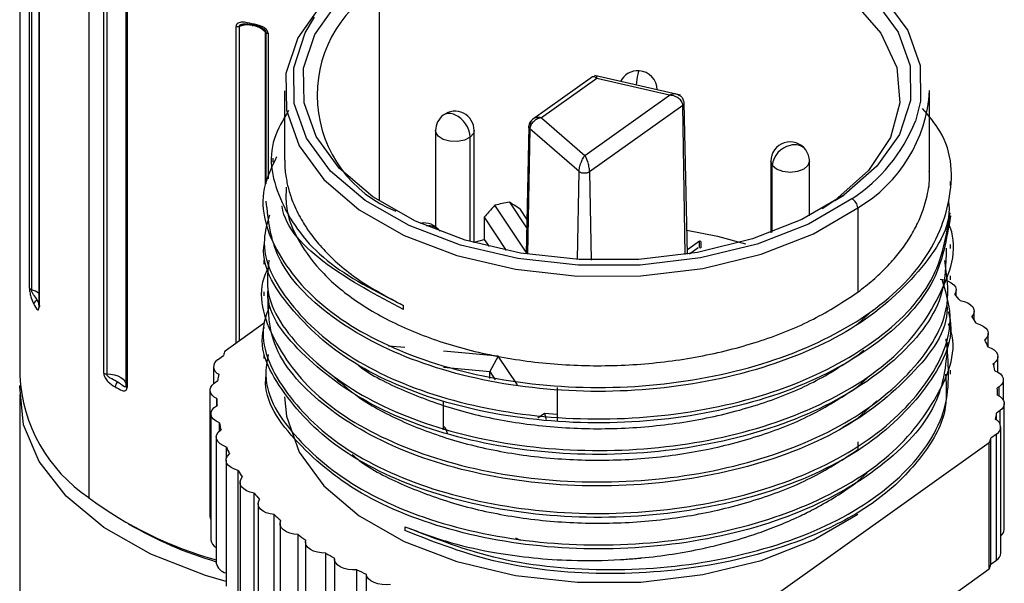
# Paper-space layout '图纸1(2)' of a CAD drawing. Header units: millimetres. Extents: x 7 to 438, y 7 to 308.
# Tile 7 of 25: x 67 to 93, y 236 to 251. Entities that reach past the tile are written whole.
import ezdxf

# ---------------------------------------------------------------- set-up
doc = ezdxf.new("R2010")
doc.units = ezdxf.units.MM
doc.linetypes.add('SLD-实线', pattern=[0])

psp = doc.layouts.new('图纸1(2)')

# ---------------------------------------------------------------- linework, layer by layer
at = {"color": 7, "linetype": 'SLD-实线', "lineweight": 25, "ltscale": 1.5}
for p, q in [((67.105, 254.622), (67.105, 241.47)), ((67.602, 253.716), (67.602, 243.265)), ((67.607, 253.698), (67.607, 243.246)), ((69.285, 241.538), (69.285, 251.99)), ((69.361, 251.97), (69.361, 241.518)), ((69.857, 251.657), (69.857, 241.205)), ((69.876, 241.171), (69.876, 251.623)), ((69.887, 251.616), (69.887, 241.164)), ((81.952, 249.222), (80.396, 248.113)), ((82.062, 249.177), (80.632, 248.158)), ((84.237, 248.741), (82.003, 249.253)), ((83.949, 248.745), (82.062, 249.177)), ((73.973, 248.859), (73.973, 247.06)), ((90.693, 246.671), (90.693, 248.859)), ((81.757, 247.182), (83.949, 248.745)), ((84.294, 248.475), (81.878, 246.752)), ((84.416, 244.624), (84.332, 248.543)), ((80.632, 248.158), (81.757, 247.182)), ((80.301, 247.927), (80.23, 244.627)), ((81.606, 246.76), (80.329, 247.867)), ((77.886, 247.826), (77.886, 245.333)), ((78.886, 244.919), (78.886, 247.826)), ((73.663, 247.11), (73.663, 247.008)), ((86.576, 247.031), (86.576, 245.176)), ((87.576, 245.611), (87.576, 247.031)), ((91.23, 246.404), (91.23, 246.506)), ((88.239, 246.016), (88.472, 246.152)), ((80.231, 244.677), (79.424, 245.891)), ((79.798, 245.973), (80.244, 245.301)), ((88.239, 246.016), (87.91, 245.798)), ((88.83, 245.822), (88.83, 243.636)), ((79.149, 245.576), (79.149, 245.004)), ((79.149, 245.576), (79.719, 244.719)), ((80.249, 245.532), (80.083, 245.783)), ((78.007, 245.207), (77.995, 245.223)), ((78.886, 244.931), (79.149, 245.004)), ((79.149, 245.004), (79.273, 244.818)), ((84.731, 244.962), (84.413, 244.735)), ((84.472, 244.633), (84.693, 244.79)), ((84.758, 244.949), (84.731, 244.962)), ((84.731, 244.798), (84.731, 244.962)), ((84.731, 244.798), (84.758, 244.786)), ((84.758, 244.949), (84.758, 244.786)), ((91.231, 244.772), (91.231, 244.874)), ((73.434, 244.467), (73.434, 244.365)), ((91.231, 243.956), (91.231, 244.058)), ((73.434, 243.646), (73.434, 243.544)), ((91.382, 243.539), (91.382, 243.689)), ((77.052, 243.189), (77.052, 243.291)), ((88.83, 242.819), (89.219, 243.172)), ((91.85, 242.91), (91.85, 243.139)), ((72.427, 242.117), (73.45, 242.846)), ((92.212, 242.219), (92.212, 242.563)), ((77.09, 242.2), (76.669, 242.239)), ((72.234, 241.885), (72.386, 241.997)), ((73.434, 242.022), (73.434, 241.92)), ((79.508, 241.979), (78.09, 242.108)), ((79.508, 241.979), (79.29, 241.578)), ((80.005, 241.231), (79.508, 241.979)), ((88.83, 242.004), (88.984, 242.13)), ((92.464, 241.561), (92.464, 241.968)), ((72.128, 241.707), (72.128, 241.262)), ((78.09, 241.688), (79.29, 241.578)), ((79.29, 241.578), (79.43, 241.367)), ((79.29, 241.401), (79.29, 241.578)), ((88.83, 241.187), (89.166, 241.491)), ((91.231, 241.509), (91.231, 241.611)), ((72.144, 241.274), (72.24, 241.345)), ((92.604, 240.838), (92.604, 241.361)), ((67.105, 240.98), (67.105, 234.04)), ((72.038, 241.097), (72.038, 237.831)), ((81.038, 241.162), (81.038, 240.289)), ((92.494, 241.181), (92.446, 241.145)), ((72.213, 240.691), (72.213, 240.877)), ((78.09, 240.066), (78.09, 240.817)), ((88.83, 240.37), (89.328, 240.821)), ((92.628, 237.482), (92.628, 240.749)), ((72.062, 240.484), (72.062, 237.218)), ((80.708, 240.495), (80.538, 240.374)), ((81.038, 240.465), (80.708, 240.495)), ((80.708, 240.495), (80.753, 240.337)), ((92.52, 240.569), (92.427, 240.5)), ((92.427, 240.32), (92.427, 240.5)), ((72.281, 240.033), (72.281, 240.246)), ((88.441, 240.134), (88.83, 240.37)), ((92.43, 239.959), (92.28, 239.848)), ((92.43, 236.692), (92.43, 239.959)), ((92.538, 236.872), (92.538, 240.138)), ((72.202, 239.877), (72.202, 236.611)), ((92.239, 239.729), (86.414, 235.577)), ((88.83, 239.76), (88.83, 239.554)), ((92.239, 236.463), (92.239, 239.729)), ((92.28, 236.582), (92.28, 239.848)), ((72.467, 239.347), (72.467, 239.622)), ((72.454, 239.282), (72.454, 236.016)), ((72.768, 235.748), (72.768, 239.014)), ((88.83, 238.733), (89.074, 238.955)), ((72.816, 238.706), (72.816, 235.44)), ((73.182, 235.162), (73.182, 238.428)), ((73.284, 238.157), (73.284, 234.89)), ((73.703, 234.606), (73.703, 237.872)), ((73.853, 237.639), (73.853, 234.373)), ((77.092, 237.557), (77.092, 237.455)), ((74.325, 234.085), (74.325, 237.351)), ((74.514, 237.16), (74.514, 233.894)), ((79.957, 237.265), (80.08, 237.208)), ((75.041, 233.606), (75.041, 236.872)), ((75.262, 236.726), (75.262, 233.459)), ((92.28, 236.582), (92.43, 236.692)), ((75.842, 233.174), (75.842, 236.441)), ((86.414, 232.311), (92.239, 236.463)), ((76.087, 236.326), (76.087, 233.06))]:
    psp.add_line(p, q, dxfattribs=at)
at = {"color": 8, "linetype": 'SLD-实线', "lineweight": 25, "ltscale": 1.5}
for p, q in [((67.36, 243.736), (67.36, 254.098)), ((67.412, 254.083), (67.412, 243.698)), ((68.893, 253.041), (68.893, 238.315)), ((76.427, 251.539), (76.427, 246.016)), ((72.713, 242.321), (72.713, 250.525)), ((72.797, 250.526), (72.797, 242.381)), ((73.481, 246.416), (73.481, 250.379)), ((73.492, 246.446), (73.492, 250.367)), ((73.542, 250.346), (73.542, 246.574)), ((84.358, 244.615), (84.294, 248.475)), ((80.329, 247.867), (80.271, 244.62)), ((78.783, 244.949), (78.783, 247.651)), ((86.614, 245.19), (86.614, 246.92)), ((81.565, 244.484), (81.606, 246.76)), ((81.878, 246.752), (81.915, 244.469)), ((92.353, 241.787), (92.353, 241.743)), ((92.494, 240.938), (92.494, 241.181)), ((92.52, 240.192), (92.52, 240.569))]:
    psp.add_line(p, q, dxfattribs=at)
at = {"color": 7, "linetype": 'SLD-实线', "lineweight": 25, "ltscale": 1.5, "flags": 128}
for points in [[(75.992, 251.988), (77.116, 252.645), (78.44, 253.163), (79.914, 253.522), (81.481, 253.708), (83.08, 253.714), (84.651, 253.539), (86.133, 253.192), (87.469, 252.683), (88.607, 252.035), (89.504, 251.27), (90.126, 250.419), (90.448, 249.515), (90.459, 248.591), (90.324, 248.068)], [(76.194, 251.893), (77.282, 252.529), (78.564, 253.031), (79.991, 253.378), (81.508, 253.558), (83.056, 253.564), (84.577, 253.395), (86.012, 253.059), (87.305, 252.567), (88.407, 251.939), (89.276, 251.199), (89.878, 250.375), (90.19, 249.499), (90.2, 248.605), (89.908, 247.727), (89.324, 246.899), (88.472, 246.152)], [(76.427, 251.539), (77.551, 252.188), (78.883, 252.687), (80.367, 253.016), (81.936, 253.159), (83.522, 253.111), (85.057, 252.874), (86.473, 252.457), (87.707, 251.88), (88.707, 251.167), (89.428, 250.35), (89.84, 249.464), (89.923, 248.548), (89.674, 247.642), (89.104, 246.786), (88.239, 246.016)], [(75.836, 251.897), (74.935, 251.107), (74.317, 250.231), (74.008, 249.301), (74.019, 248.355), (74.349, 247.429), (74.986, 246.557), (75.905, 245.774), (77.071, 245.109), (78.44, 244.589), (79.958, 244.232), (81.567, 244.054), (83.206, 244.06), (84.812, 244.25), (86.322, 244.618), (87.678, 245.149), (88.83, 245.822)], [(88.472, 246.152), (87.384, 245.516), (86.102, 245.015), (84.675, 244.667), (83.158, 244.487), (81.61, 244.481), (80.089, 244.65), (78.654, 244.987), (77.361, 245.479), (76.259, 246.107), (75.39, 246.847), (74.788, 247.671), (74.476, 248.546), (74.466, 249.44), (74.759, 250.318), (75.342, 251.147), (76.194, 251.893)], [(88.674, 246.058), (87.55, 245.401), (86.226, 244.883), (84.752, 244.524), (83.185, 244.338), (81.586, 244.332), (80.015, 244.506), (78.533, 244.854), (77.197, 245.362), (76.059, 246.011), (75.162, 246.775), (74.54, 247.626), (74.218, 248.531), (74.207, 249.454), (74.509, 250.361), (74.75, 250.763)], [(73.124, 250.593), (73.125, 250.578), (73.127, 250.566), (73.13, 250.557), (73.134, 250.551), (73.14, 250.549), (73.146, 250.551), (73.152, 250.556), (73.159, 250.565)], [(84.402, 245.242), (85.195, 245.085), (85.919, 244.889)], [(90.963, 243.974), (91.071, 243.956), (91.169, 243.925), (91.253, 243.882), (91.318, 243.83), (91.361, 243.771), (91.381, 243.707), (91.375, 243.643), (91.345, 243.581)], [(91.484, 243.417), (91.588, 243.393), (91.679, 243.356), (91.755, 243.308), (91.81, 243.252), (91.842, 243.19), (91.849, 243.126), (91.832, 243.062), (91.79, 243.002)], [(91.898, 242.831), (91.996, 242.801), (92.08, 242.758), (92.146, 242.706), (92.19, 242.647), (92.211, 242.584), (92.206, 242.519), (92.177, 242.457), (92.124, 242.4)], [(92.199, 242.223), (92.29, 242.187), (92.365, 242.141), (92.421, 242.086), (92.454, 242.026), (92.464, 241.963), (92.45, 241.9), (92.412, 241.84), (92.353, 241.787)], [(92.385, 241.6), (92.463, 241.561), (92.527, 241.515), (92.572, 241.461), (92.598, 241.404), (92.603, 241.345), (92.586, 241.286), (92.55, 241.231), (92.494, 241.181)], [(72.454, 236.139), (71.918, 236.295), (70.503, 236.845), (69.286, 237.536), (68.31, 238.345), (67.608, 239.243), (67.204, 240.201), (67.112, 241.184), (67.115, 241.225)], [(72.213, 240.877), (72.147, 240.917), (72.095, 240.963), (72.059, 241.014), (72.04, 241.068), (72.04, 241.123), (72.057, 241.177), (72.092, 241.228), (72.144, 241.274)], [(92.453, 240.968), (92.519, 240.929), (92.572, 240.882), (92.608, 240.831), (92.626, 240.776), (92.626, 240.721), (92.608, 240.667), (92.572, 240.615), (92.52, 240.569)], [(72.281, 240.246), (72.196, 240.288), (72.13, 240.34), (72.085, 240.399), (72.064, 240.462), (72.068, 240.526), (72.096, 240.589), (72.148, 240.646), (72.221, 240.695)], [(73.973, 240.923), (74.019, 240.419), (74.349, 239.492), (74.986, 238.62), (75.905, 237.837), (77.071, 237.172), (78.44, 236.652), (79.958, 236.295), (81.567, 236.117), (83.206, 236.123), (84.812, 236.314), (86.322, 236.681), (87.678, 237.212), (88.83, 237.885)], [(72.467, 239.622), (72.376, 239.658), (72.301, 239.704), (72.246, 239.759), (72.212, 239.819), (72.202, 239.883), (72.216, 239.945), (72.254, 240.005), (72.313, 240.058)], [(72.768, 239.014), (72.67, 239.045), (72.586, 239.087), (72.52, 239.139), (72.476, 239.198), (72.455, 239.262), (72.46, 239.326), (72.489, 239.388), (72.542, 239.445)], [(73.182, 238.428), (73.078, 238.452), (72.987, 238.489), (72.911, 238.537), (72.856, 238.593), (72.824, 238.655), (72.817, 238.719), (72.834, 238.783), (72.876, 238.843)], [(73.703, 237.872), (73.595, 237.889), (73.497, 237.92), (73.413, 237.963), (73.348, 238.015), (73.305, 238.075), (73.285, 238.138), (73.291, 238.203), (73.321, 238.265)], [(74.325, 237.351), (74.214, 237.362), (74.111, 237.386), (74.02, 237.424), (73.945, 237.472), (73.891, 237.528), (73.86, 237.59), (73.853, 237.654), (73.872, 237.718)], [(75.041, 236.872), (74.929, 236.876), (74.822, 236.894), (74.724, 236.925), (74.641, 236.968), (74.576, 237.021), (74.534, 237.081), (74.515, 237.144), (74.521, 237.209)], [(75.842, 236.441), (75.73, 236.437), (75.62, 236.449), (75.517, 236.474), (75.427, 236.511), (75.353, 236.56), (75.299, 236.616), (75.269, 236.678), (75.263, 236.743)], [(76.719, 236.062), (76.609, 236.052), (76.498, 236.056), (76.391, 236.074), (76.293, 236.106), (76.211, 236.15), (76.147, 236.203), (76.105, 236.262), (76.087, 236.326)]]:
    psp.add_lwpolyline(points, dxfattribs=at)
at = {"color": 8, "linetype": 'SLD-实线', "lineweight": 25, "ltscale": 1.5, "flags": 128}
for points in [[(83.165, 249.375), (83.163, 249.375), (83.152, 249.364), (83.14, 249.333), (83.128, 249.285)], [(78.783, 247.651), (78.637, 247.577), (78.452, 247.54), (78.258, 247.547), (78.082, 247.597), (77.953, 247.681), (77.89, 247.787), (77.886, 247.826)], [(78.886, 247.826), (78.869, 247.752), (78.783, 247.651)], [(86.614, 246.92), (86.576, 247.03), (86.576, 247.031)], [(87.576, 247.031), (87.538, 246.921), (87.43, 246.828), (87.268, 246.765), (87.077, 246.742), (86.886, 246.764), (86.723, 246.826), (86.614, 246.92)], [(69.361, 241.518), (69.462, 241.512), (69.559, 241.494), (69.648, 241.465), (69.724, 241.426), (69.786, 241.379), (69.83, 241.325), (69.854, 241.268), (69.857, 241.251)]]:
    psp.add_lwpolyline(points, dxfattribs=at)
at = {"color": 7, "linetype": 'SLD-实线', "lineweight": 25, "ltscale": 2.25}
for centre, radius, start, end in [((78.05, 248.742), 3.234, 120.1225, 248.2966), ((72.753, 250.687), 0.167, 256.3823, 285.4708), ((73.018, 249.889), 0.674, 46.6209, 109.0931), ((73.529, 250.415), 0.0603, 216.5139, 232.2737), ((73.561, 250.46), 0.116, 233.8432, 261.0413), ((83.128, 248.877), 0.5, 85.7591, 153.7098), ((83.128, 248.877), 0.5, 0, 85.7591), ((86.907, 249.092), 3.793, 300.4516, 356.4909), ((78.386, 247.826), 0.5, 127.1353, 180), ((78.386, 247.826), 0.5, 0, 127.1353), ((78.093, 247.608), 0.692, 3.6026, 64.9649), ((87.076, 247.031), 0.5, 35.9014, 180), ((87.199, 246.865), 0.588, 102.1556, 174.6395), ((87.076, 247.031), 0.5, 0, 35.9014), ((88.547, 245.805), 0.283, 3.3823, 63.3578), ((82.1, 234.696), 11.51, 101.54, 103.4442), ((77.59, 244.93), 0.5, 35.9014, 101.5555), ((67.427, 243.774), 0.0773, 209.2143, 258.3981), ((87.211, 239.92), 5.522, 39.2899, 41.5169), ((67.583, 243.315), 0.11, 96.9802, 174.0647), ((87.936, 240.458), 4.619, 30.9219, 33.4306), ((88.516, 240.766), 3.961, 21.588, 24.3672), ((75.964, 240.837), 3.761, 160.1128, 162.0397), ((72.343, 241.704), 0.211, 121.1046, 248.1462), ((92.115, 242.12), 0.409, 303.8884, 305.4743), ((88.906, 240.896), 3.549, 11.4311, 14.4213), ((71.144, 241.674), 4.044, 182.891, 236.1813), ((69.357, 241.656), 0.138, 238.3651, 271.4207), ((75.661, 240.915), 3.449, 170.0864, 172.8364), ((69.727, 241.176), 0.149, 120.4641, 177.1243), ((69.928, 241.238), 0.0844, 231.96, 240.7326), ((89.075, 240.923), 3.378, 0.7761, 3.7755), ((75.592, 240.923), 3.379, 180.7762, 183.8663), ((89.005, 240.93), 3.449, 350.0864, 352.8364), ((75.762, 240.95), 3.551, 191.4316, 194.5542), ((92.323, 240.141), 0.211, 300.3166, 68.0716), ((77.93, 239.956), 0.261, 3.171, 51.9842), ((88.702, 241.008), 3.761, 340.1128, 342.0397), ((76.15, 241.08), 3.961, 201.588, 204.3672), ((76.731, 241.388), 4.619, 210.9219, 213.4306), ((77.455, 241.925), 5.522, 219.2899, 221.5169), ((74.827, 246.271), 9.926, 233.2838, 254.664), ((75.077, 246.439), 10.204, 239.6456, 253.6321), ((72.221, 237.833), 0.184, 180.7656, 210.1336), ((78.269, 242.717), 6.658, 226.698, 228.6639), ((92.41, 237.494), 0.218, 305.8952, 356.9397), ((72.319, 237.249), 0.259, 186.7595, 243.0009), ((79.11, 243.757), 7.996, 233.2396, 234.9795), ((79.921, 245.009), 9.488, 239.0433, 240.5956), ((92.311, 236.887), 0.228, 301.4091, 356.2432), ((72.514, 236.672), 0.318, 191.1373, 259.2179), ((80.651, 246.407), 11.066, 244.241, 245.6421), ((88.702, 237.742), 3.761, 340.1128, 342.0397)]:
    psp.add_arc(centre, radius, start, end, dxfattribs=at)
at = {"color": 8, "linetype": 'SLD-实线', "lineweight": 25, "ltscale": 2.25}
for centre, radius, start, end in [((85.739, 248.76), 2.663, 168.6249, 174.7194), ((78.243, 247.975), 0.296, 61.178, 122.4895), ((86.375, 249.626), 4.245, 302.7903, 338.4593), ((87.193, 247.084), 0.375, 39.9549, 108.3227), ((77.716, 244.993), 0.362, 39.409, 100.2546), ((67.285, 243.218), 0.497, 50.4031, 75.2178), ((67.638, 243.265), 0.0361, 180.4393, 211.8373), ((69.901, 241.208), 0.044, 183.0934, 235.9789)]:
    psp.add_arc(centre, radius, start, end, dxfattribs=at)
at = {"color": 7, "linetype": 'SLD-实线', "lineweight": 25, "ltscale": 1.5}
for points, knots in [([(73.124, 250.593), (73.04, 250.614), (72.913, 250.646), (72.775, 250.625), (72.722, 250.578), (72.716, 250.542), (72.713, 250.525)], [0, 0, 0, 0, 0.499245, 0.748989, 0.874649, 1, 1, 1, 1]), ([(72.797, 250.526), (72.798, 250.532), (72.8, 250.545), (72.814, 250.561), (72.834, 250.573), (72.882, 250.589), (72.995, 250.595), (73.093, 250.577), (73.159, 250.565)], [0, 0, 0, 0, 0.055819, 0.113855, 0.17823, 0.251353, 0.500936, 1, 1, 1, 1]), ([(73.542, 250.346), (73.542, 250.355), (73.54, 250.374), (73.525, 250.412), (73.494, 250.455), (73.44, 250.496), (73.318, 250.557), (73.21, 250.577), (73.124, 250.593)], [0, 0, 0, 0, 0.062561, 0.125539, 0.250552, 0.368798, 0.500955, 1, 1, 1, 1]), ([(73.472, 250.412), (73.436, 250.449), (73.367, 250.521), (73.237, 250.576), (73.151, 250.583), (73.125, 250.585)], [0, 0, 0, 0, 0.4192632, 0.8243419, 1, 1, 1, 1]), ([(73.159, 250.565), (73.221, 250.55), (73.315, 250.526), (73.409, 250.476), (73.449, 250.441), (73.466, 250.42), (73.478, 250.399), (73.48, 250.385), (73.481, 250.379)], [0, 0, 0, 0, 0.499216, 0.748616, 0.82176, 0.886149, 0.944189, 1, 1, 1, 1]), ([(82.062, 249.177), (82.048, 249.188), (82.023, 249.208), (81.982, 249.222), (81.952, 249.223), (81.937, 249.21), (81.934, 249.207)], [0, 0, 0, 0, 0.2837695, 0.5298221, 0.907726, 1, 1, 1, 1]), ([(82.062, 249.177), (82.064, 249.19), (82.067, 249.214), (82.072, 249.237), (82.074, 249.236), (82.076, 249.235)], [0, 0, 0, 0, 0.3126792, 0.5837652, 1, 1, 1, 1]), ([(84.294, 248.475), (84.293, 248.491), (84.29, 248.524), (84.267, 248.573), (84.232, 248.621), (84.175, 248.67), (84.082, 248.722), (83.998, 248.736), (83.949, 248.745)], [0, 0, 0, 0, 0.115702, 0.236815, 0.364797, 0.500885, 0.706447, 1, 1, 1, 1]), ([(84.332, 248.538), (84.33, 248.553), (84.326, 248.586), (84.305, 248.631), (84.282, 248.674), (84.243, 248.715), (84.189, 248.747), (84.146, 248.76), (84.126, 248.767)], [0, 0, 0, 0, 0.134197, 0.29137, 0.444602, 0.576287, 0.80485, 1, 1, 1, 1]), ([(73.766, 247.147), (73.634, 246.874), (73.236, 246.048), (73.695, 244.592), (75.057, 243.045), (77.327, 241.861), (80.164, 241.186), (83.26, 241.106), (86.247, 241.637), (88.774, 242.716), (90.562, 244.234), (91.326, 245.994), (91.289, 247.47), (90.672, 248.206), (90.509, 248.401)], [0, 0, 0, 0, 0.045389, 0.137526, 0.229681, 0.321828, 0.413969, 0.506126, 0.598266, 0.690413, 0.782569, 0.874705, 0.966858, 1, 1, 1, 1]), ([(74.074, 248.342), (73.932, 248.103), (73.474, 247.334), (73.782, 245.942), (74.893, 244.39), (76.335, 243.656), (77.052, 243.291)], [0, 0, 0, 0, 0.132454, 0.425638, 0.714766, 1, 1, 1, 1]), ([(80.419, 248.129), (80.404, 248.118), (80.374, 248.096), (80.336, 248.048), (80.309, 247.989), (80.303, 247.945), (80.3, 247.923)], [0, 0, 0, 0, 0.223658, 0.466159, 0.73726, 1, 1, 1, 1]), ([(80.632, 248.158), (80.608, 248.152), (80.563, 248.143), (80.49, 248.109), (80.428, 248.065), (80.38, 248.012), (80.351, 247.964), (80.333, 247.915), (80.33, 247.883), (80.329, 247.867)], [0, 0, 0, 0, 0.156193, 0.291626, 0.499632, 0.631516, 0.758608, 0.881293, 1, 1, 1, 1]), ([(80.632, 248.158), (80.609, 248.162), (80.565, 248.169), (80.495, 248.163), (80.434, 248.142), (80.388, 248.107), (80.36, 248.07), (80.342, 248.029), (80.339, 247.998), (80.338, 247.983)], [0, 0, 0, 0, 0.156225, 0.291668, 0.499633, 0.631535, 0.758633, 0.881312, 1, 1, 1, 1]), ([(80.329, 247.867), (80.32, 247.877), (80.303, 247.895), (80.298, 247.927), (80.308, 247.957), (80.328, 247.974), (80.338, 247.983)], [0, 0, 0, 0, 0.25001, 0.5, 0.74999, 1, 1, 1, 1]), ([(81.606, 246.76), (81.606, 246.776), (81.608, 246.81), (81.618, 246.869), (81.634, 246.932), (81.659, 247.007), (81.698, 247.101), (81.735, 247.152), (81.757, 247.182)], [0, 0, 0, 0, 0.115702, 0.236815, 0.364797, 0.500885, 0.706447, 1, 1, 1, 1]), ([(81.878, 246.752), (81.877, 246.769), (81.876, 246.803), (81.868, 246.863), (81.855, 246.926), (81.833, 247.009), (81.8, 247.104), (81.771, 247.156), (81.757, 247.182)], [0, 0, 0, 0, 0.115703, 0.2368, 0.364748, 0.500785, 0.750256, 1, 1, 1, 1]), ([(73.979, 247.06), (73.977, 247.019), (73.971, 246.852), (74.002, 246.631), (74.06, 246.347), (74.129, 246.112), (74.231, 245.856), (74.338, 245.634), (74.479, 245.389), (74.68, 245.093), (75.103, 244.588), (75.84, 243.935), (76.648, 243.506), (77.052, 243.291)], [0, 0, 0, 0, 0.028272, 0.116605, 0.153997, 0.227486, 0.282478, 0.33747, 0.388437, 0.462123, 0.558522, 0.779261, 1, 1, 1, 1]), ([(81.878, 246.752), (81.869, 246.747), (81.851, 246.736), (81.816, 246.725), (81.778, 246.718), (81.738, 246.717), (81.699, 246.72), (81.662, 246.729), (81.63, 246.742), (81.614, 246.754), (81.606, 246.76)], [0, 0, 0, 0, 0.125026, 0.25003, 0.375019, 0.5, 0.624981, 0.74997, 0.874974, 1, 1, 1, 1]), ([(88.83, 243.636), (88.964, 243.74), (89.232, 243.947), (89.581, 244.28), (89.888, 244.626), (90.148, 244.986), (90.299, 245.252), (90.483, 245.63), (90.623, 246.062), (90.705, 246.517), (90.687, 246.728), (90.684, 246.762)], [0, 0, 0, 0, 0.115693, 0.2313867, 0.3470813, 0.4627766, 0.5784727, 0.5951402, 0.8126681, 0.9697884, 1, 1, 1, 1]), ([(74.013, 246.354), (74.006, 246.19), (73.987, 245.718), (74.307, 244.953), (74.936, 244.101), (75.864, 243.338), (77.037, 242.695), (78.415, 242.196), (79.943, 241.863), (81.563, 241.709), (83.212, 241.741), (84.828, 241.958), (86.344, 242.355), (87.724, 242.908), (88.461, 243.393), (88.83, 243.636)], [0, 0, 0, 0, 0.042528, 0.122317, 0.202107, 0.281896, 0.361685, 0.441475, 0.521264, 0.601053, 0.680843, 0.760632, 0.840421, 0.920211, 1, 1, 1, 1]), ([(91.18, 245.991), (91.184, 245.964), (91.273, 245.339), (90.477, 244.128), (88.797, 242.615), (86.241, 241.535), (83.262, 241.004), (80.166, 241.084), (77.32, 241.759), (75.083, 242.942), (73.663, 244.425), (73.549, 245.498), (73.496, 245.997)], [0, 0, 0, 0, 0.004969, 0.117167, 0.229389, 0.341601, 0.453804, 0.566027, 0.678231, 0.790442, 0.902664, 1, 1, 1, 1]), ([(77.052, 243.189), (76.36, 243.554), (74.969, 244.29), (73.972, 245.316), (73.908, 245.869), (73.907, 245.876)], [0, 0, 0, 0, 0.4935724, 0.9938838, 1, 1, 1, 1]), ([(79.424, 245.891), (79.373, 245.832), (79.28, 245.728), (79.189, 245.623), (79.149, 245.576)], [0, 0, 0, 0, 0.560115, 1, 1, 1, 1]), ([(80.083, 245.783), (80.029, 245.819), (79.934, 245.883), (79.839, 245.946), (79.798, 245.973)], [0, 0, 0, 0, 0.559891, 1, 1, 1, 1]), ([(91.232, 245.616), (91.134, 245.012), (90.939, 243.805), (89.362, 242.199), (87.042, 240.976), (84.147, 240.28), (81.046, 240.182), (78.101, 240.689), (75.622, 241.741), (74.042, 243.2), (73.327, 244.366), (73.457, 244.955), (73.462, 244.977)], [0, 0, 0, 0, 0.1106323, 0.221242, 0.3318705, 0.4424993, 0.5531088, 0.663741, 0.7743634, 0.8849778, 0.9956116, 1, 1, 1, 1]), ([(73.579, 245.632), (73.52, 245.425), (73.301, 244.653), (74.01, 243.303), (75.631, 241.843), (78.099, 240.791), (81.047, 240.284), (84.147, 240.382), (87.042, 241.078), (89.362, 242.301), (90.934, 243.901), (91.129, 245.1), (91.225, 245.696)], [0, 0, 0, 0, 0.039035, 0.145965, 0.252876, 0.359794, 0.466722, 0.573628, 0.680553, 0.787477, 0.894383, 1, 1, 1, 1]), ([(73.564, 244.466), (73.535, 244.211), (73.44, 243.382), (74.393, 242.034), (76.269, 240.673), (78.913, 239.769), (81.941, 239.431), (85.02, 239.706), (87.776, 240.565), (89.929, 241.917), (91.071, 243.591), (91.457, 244.846), (91.18, 245.427), (91.178, 245.429)], [0, 0, 0, 0, 0.047249, 0.1530582, 0.2588724, 0.3646892, 0.4705049, 0.5763155, 0.6821234, 0.78793, 0.8937454, 0.9995423, 1, 1, 1, 1]), ([(91.12, 244.776), (91.115, 244.354), (91.102, 243.328), (89.884, 241.813), (87.788, 240.463), (85.017, 239.604), (81.941, 239.329), (78.916, 239.667), (76.26, 240.571), (74.429, 241.933), (73.512, 243.061), (73.541, 243.665), (73.543, 243.697)], [0, 0, 0, 0, 0.079692, 0.193926, 0.308151, 0.422377, 0.536606, 0.650841, 0.765077, 0.87931, 0.993538, 1, 1, 1, 1]), ([(73.562, 244.296), (73.53, 244.233), (73.218, 243.621), (73.61, 242.367), (74.806, 240.789), (76.982, 239.543), (79.757, 238.794), (82.841, 238.631), (85.861, 239.08), (88.48, 240.094), (90.338, 241.556), (91.287, 243.095), (91.141, 244.079), (91.084, 244.46)], [0, 0, 0, 0, 0.011778, 0.114365, 0.216948, 0.319531, 0.422119, 0.52471, 0.6273, 0.729885, 0.832467, 0.935052, 1, 1, 1, 1]), ([(73.576, 243.276), (73.519, 243.116), (73.263, 242.394), (73.861, 241.072), (75.35, 239.57), (77.732, 238.454), (80.63, 237.868), (83.735, 237.882), (86.67, 238.501), (89.112, 239.66), (90.711, 241.222), (91.393, 242.743), (91.113, 243.65), (91.016, 243.962)], [0, 0, 0, 0, 0.029083, 0.131015, 0.232943, 0.334867, 0.436791, 0.538721, 0.640653, 0.742584, 0.84451, 0.946433, 1, 1, 1, 1]), ([(67.36, 243.736), (67.36, 243.727), (67.36, 243.707), (67.364, 243.664), (67.372, 243.608), (67.386, 243.545), (67.417, 243.436), (67.449, 243.375), (67.473, 243.326)], [0, 0, 0, 0, 0.06256, 0.125538, 0.25055, 0.368794, 0.500949, 1, 1, 1, 1]), ([(67.569, 243.424), (67.545, 243.46), (67.509, 243.515), (67.452, 243.585), (67.429, 243.629), (67.419, 243.654), (67.413, 243.678), (67.412, 243.692), (67.412, 243.698)], [0, 0, 0, 0, 0.49921, 0.748613, 0.821758, 0.886148, 0.944188, 1, 1, 1, 1]), ([(91.139, 243.312), (91.141, 243.281), (91.182, 242.649), (90.291, 241.456), (88.492, 239.991), (85.858, 238.978), (82.841, 238.529), (79.76, 238.691), (76.972, 239.441), (74.845, 240.686), (73.585, 242.13), (73.551, 243.127), (73.537, 243.549)], [0, 0, 0, 0, 0.005888, 0.119721, 0.233551, 0.347384, 0.461222, 0.575062, 0.688899, 0.80273, 0.916561, 1, 1, 1, 1]), ([(67.473, 243.326), (67.499, 243.274), (67.538, 243.195), (67.585, 243.167), (67.604, 243.196), (67.606, 243.229), (67.607, 243.246)], [0, 0, 0, 0, 0.49924, 0.748987, 0.874647, 1, 1, 1, 1]), ([(67.616, 243.294), (67.615, 243.288), (67.615, 243.277), (67.614, 243.267), (67.613, 243.265), (67.61, 243.273), (67.605, 243.325), (67.583, 243.384), (67.569, 243.424)], [0, 0, 0, 0, 0.0558178, 0.1138532, 0.1782277, 0.2513496, 0.5009297, 1, 1, 1, 1]), ([(91.176, 243.136), (91.194, 243.064), (91.36, 242.398), (90.678, 241.119), (89.121, 239.558), (86.668, 238.399), (83.735, 237.78), (80.63, 237.766), (77.734, 238.352), (75.343, 239.468), (73.89, 240.969), (73.269, 242.143), (73.442, 242.718), (73.446, 242.731)], [0, 0, 0, 0, 0.013117, 0.122485, 0.231856, 0.341232, 0.450609, 0.559984, 0.669353, 0.778722, 0.888095, 0.997472, 1, 1, 1, 1]), ([(73.547, 242.018), (73.515, 241.839), (73.38, 241.091), (74.21, 239.794), (75.959, 238.384), (78.528, 237.41), (81.52, 236.992), (84.615, 237.184), (87.434, 237.968), (89.688, 239.261), (90.966, 240.903), (91.444, 242.172), (91.195, 242.784), (91.184, 242.812)], [0, 0, 0, 0, 0.0334702, 0.1402992, 0.2471282, 0.3539532, 0.4607739, 0.5675954, 0.6744218, 0.7812511, 0.8880793, 0.9949025, 1, 1, 1, 1]), ([(91.159, 242.329), (91.118, 241.825), (91.027, 240.716), (89.65, 239.157), (87.444, 237.866), (84.613, 237.082), (81.52, 236.89), (78.529, 237.308), (75.952, 238.282), (74.237, 239.692), (73.415, 240.839), (73.491, 241.436), (73.495, 241.464)], [0, 0, 0, 0, 0.093876, 0.206458, 0.319041, 0.431622, 0.544197, 0.656771, 0.76935, 0.881933, 0.994516, 1, 1, 1, 1]), ([(77.092, 237.557), (77.882, 237.248), (79.474, 236.625), (82.432, 236.351), (85.408, 236.639), (88.127, 237.504), (90.162, 238.886), (91.293, 240.614), (91.179, 241.822), (91.123, 242.425)], [0, 0, 0, 0, 0.138022, 0.277971, 0.419845, 0.563728, 0.708921, 0.854686, 1, 1, 1, 1]), ([(75.838, 241.781), (75.86, 241.762), (76.186, 241.49), (77.055, 241.07), (78.41, 240.562), (79.944, 240.231), (81.562, 240.076), (83.212, 240.108), (84.828, 240.325), (86.344, 240.723), (87.724, 241.276), (88.461, 241.761), (88.83, 242.004)], [0, 0, 0, 0, 0.008072, 0.118287, 0.228501, 0.338715, 0.448929, 0.559143, 0.669357, 0.779572, 0.889786, 1, 1, 1, 1]), ([(69.285, 241.538), (69.285, 241.529), (69.286, 241.51), (69.296, 241.468), (69.318, 241.416), (69.355, 241.36), (69.439, 241.267), (69.516, 241.221), (69.578, 241.184)], [0, 0, 0, 0, 0.06256, 0.125538, 0.25055, 0.368794, 0.500949, 1, 1, 1, 1]), ([(69.651, 241.305), (69.601, 241.331), (69.525, 241.37), (69.43, 241.42), (69.391, 241.455), (69.374, 241.476), (69.363, 241.498), (69.361, 241.511), (69.361, 241.518)], [0, 0, 0, 0, 0.49921, 0.748613, 0.821758, 0.886148, 0.944188, 1, 1, 1, 1]), ([(75.171, 241.514), (75.403, 241.307), (75.925, 240.84), (77.043, 240.247), (78.413, 239.747), (79.943, 239.414), (81.562, 239.26), (83.212, 239.292), (84.828, 239.509), (86.344, 239.906), (87.724, 240.459), (88.461, 240.944), (88.83, 241.187)], [0, 0, 0, 0, 0.081505, 0.18356, 0.285615, 0.38767, 0.489725, 0.59178, 0.693835, 0.79589, 0.897945, 1, 1, 1, 1]), ([(91.102, 241.51), (91.125, 241.18), (91.178, 240.447), (90.523, 239.36), (89.52, 238.304), (87.814, 237.309), (85.411, 236.535), (82.431, 236.249), (79.474, 236.523), (77.882, 237.146), (77.092, 237.455)], [0, 0, 0, 0, 0.085041, 0.189239, 0.293382, 0.397179, 0.55104, 0.702753, 0.852407, 1, 1, 1, 1]), ([(69.857, 241.209), (69.856, 241.204), (69.855, 241.192), (69.848, 241.181), (69.838, 241.177), (69.814, 241.181), (69.758, 241.225), (69.694, 241.273), (69.651, 241.305)], [0, 0, 0, 0, 0.055818, 0.113853, 0.178228, 0.25135, 0.50093, 1, 1, 1, 1]), ([(69.578, 241.184), (69.64, 241.143), (69.733, 241.083), (69.839, 241.076), (69.88, 241.113), (69.884, 241.147), (69.887, 241.164)], [0, 0, 0, 0, 0.49924, 0.748987, 0.874647, 1, 1, 1, 1]), ([(69.858, 241.195), (69.857, 241.192), (69.855, 241.186), (69.852, 241.186), (69.851, 241.186)], [0, 0, 0, 0, 0.531909, 1, 1, 1, 1]), ([(75.72, 239.429), (75.78, 239.377), (76.141, 239.07), (77.052, 238.618), (78.411, 238.113), (79.944, 237.781), (81.562, 237.627), (83.212, 237.659), (84.828, 237.875), (86.344, 238.273), (87.724, 238.826), (88.461, 239.311), (88.83, 239.554)], [0, 0, 0, 0, 0.0219017, 0.1305793, 0.2392569, 0.3479345, 0.4566121, 0.5652897, 0.6739672, 0.7826448, 0.8913224, 1, 1, 1, 1]), ([(77.092, 237.557), (77.486, 237.409), (78.224, 237.132), (79.672, 236.815), (81.16, 236.663), (82.376, 236.682), (82.958, 236.723), (83.131, 236.739), (83.188, 236.744), (83.209, 236.746), (83.216, 236.747), (83.219, 236.747), (83.22, 236.747), (83.221, 236.747), (83.221, 236.747), (83.221, 236.747), (83.221, 236.747), (83.221, 236.747), (83.492, 236.773), (84.032, 236.841), (84.739, 236.972), (85.439, 237.139), (86.052, 237.32), (86.669, 237.542), (87.153, 237.747), (87.529, 237.928), (87.912, 238.13), (88.345, 238.384), (88.667, 238.615), (88.83, 238.733)], [0, 0, 0, 0, 0.1111736, 0.208468, 0.3611027, 0.4583057, 0.4860633, 0.494721, 0.4980487, 0.499167, 0.4995921, 0.4997661, 0.4998402, 0.4998723, 0.4998864, 0.4998925, 0.4998952, 0.4998964, 0.4998974, 0.5623232, 0.6247481, 0.6669184, 0.7320668, 0.7782545, 0.8283896, 0.8647336, 0.8864424, 0.9425786, 1, 1, 1, 1])]:
    psp.add_open_spline(points, degree=3, knots=knots, dxfattribs=at)
at = {"color": 8, "linetype": 'SLD-实线', "lineweight": 25, "ltscale": 1.5}
psp.add_open_spline([(84.141, 248.76), (84.14, 248.761), (84.114, 248.776), (84.049, 248.778), (83.982, 248.756), (83.949, 248.745)], degree=3, knots=[0, 0, 0, 0, 0.034677, 0.517074, 1, 1, 1, 1], dxfattribs=at)

doc.saveas('drawing.dxf')
